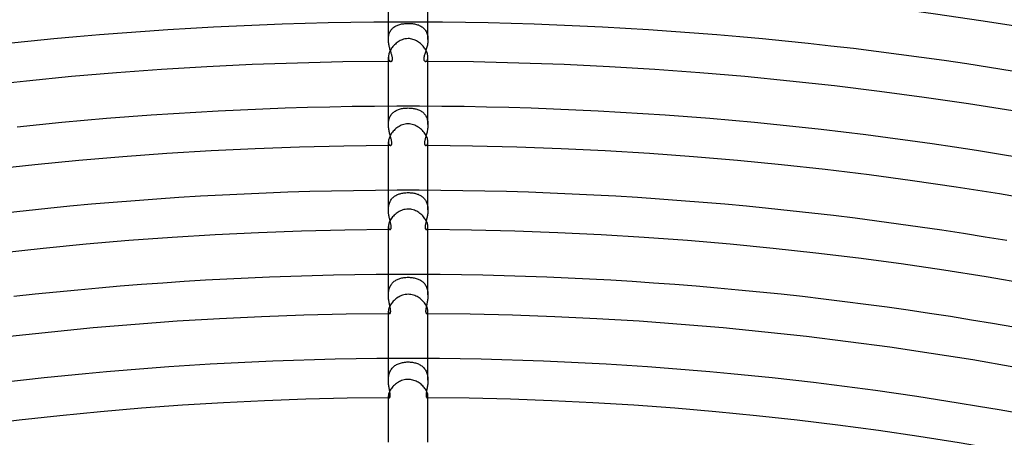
# Model space of a CAD drawing. Header units: millimetres. Extents: x -485 to 485, y -485 to 485.
# Tile 69 of 110: x -39 to 60, y 337 to 380. Entities that reach past the tile are written whole.
import ezdxf

# ---------------------------------------------------------------- set-up
doc = ezdxf.new("R2010")
doc.units = ezdxf.units.MM
doc.layers.add('HIDDEN', color=7, linetype='Continuous')
doc.layers.add('THICK', color=7, linetype='Continuous')

msp = doc.modelspace()

# ---------------------------------------------------------------- linework, layer by layer
at = {"layer": 'HIDDEN'}
for p, q in [((-2, 377.715), (-2, 379.495)), ((2, 377.715), (2, 379.495)), ((-1.91, 378.307), (-1.876, 378.396)), ((-1.876, 378.396), (-1.837, 378.481)), ((-1.837, 378.481), (-1.794, 378.563)), ((-1.794, 378.563), (-1.745, 378.641)), ((-1.745, 378.641), (-1.691, 378.714)), ((-1.691, 378.714), (-1.633, 378.782)), ((-1.633, 378.782), (-1.571, 378.846)), ((-1.571, 378.846), (-1.505, 378.906)), ((-1.505, 378.906), (-1.435, 378.961)), ((-1.435, 378.961), (-1.362, 379.012)), ((-1.362, 379.012), (-1.285, 379.059)), ((-1.285, 379.059), (-1.204, 379.102)), ((-1.204, 379.102), (-1.121, 379.14)), ((-1.121, 379.14), (-1.035, 379.175)), ((-1.035, 379.175), (-0.946, 379.206)), ((-0.946, 379.206), (-0.854, 379.233)), ((-0.854, 379.233), (-0.758, 379.258)), ((-0.758, 379.258), (-0.659, 379.279)), ((-0.659, 379.279), (-0.556, 379.297)), ((-0.556, 379.297), (-0.449, 379.311)), ((-0.449, 379.311), (-0.34, 379.323)), ((-0.34, 379.323), (-0.227, 379.331)), ((-0.227, 379.331), (-0.113, 379.336)), ((-0.113, 379.336), (0, 379.338)), ((0, 379.338), (0.108, 379.336)), ((0.108, 379.336), (0.216, 379.332)), ((0.216, 379.332), (0.324, 379.324)), ((0.324, 379.324), (0.431, 379.313)), ((0.431, 379.313), (0.537, 379.3)), ((0.537, 379.3), (0.64, 379.282)), ((0.64, 379.282), (0.741, 379.262)), ((0.741, 379.262), (0.84, 379.237)), ((0.84, 379.237), (0.936, 379.209)), ((0.936, 379.209), (1.029, 379.177)), ((1.029, 379.177), (1.119, 379.141)), ((1.119, 379.141), (1.206, 379.101)), ((1.206, 379.101), (1.289, 379.056)), ((1.289, 379.056), (1.37, 379.007)), ((1.37, 379.007), (1.446, 378.953)), ((1.446, 378.953), (1.519, 378.894)), ((1.519, 378.894), (1.588, 378.83)), ((1.588, 378.83), (1.652, 378.761)), ((1.652, 378.761), (1.711, 378.688)), ((1.711, 378.688), (1.766, 378.609)), ((1.766, 378.609), (1.815, 378.526)), ((1.815, 378.526), (1.858, 378.437)), ((1.858, 378.437), (1.896, 378.344)), ((-2, 377.714), (-1.998, 377.817)), ((-1.998, 377.613), (-2, 377.714)), ((-1.998, 377.817), (-1.991, 377.919)), ((-1.992, 377.512), (-1.998, 377.613)), ((-1.982, 377.411), (-1.992, 377.512)), ((-1.991, 377.919), (-1.978, 378.02)), ((-1.968, 377.311), (-1.982, 377.411)), ((-1.978, 378.02), (-1.961, 378.118)), ((-1.961, 378.118), (-1.938, 378.214)), ((-1.938, 378.214), (-1.91, 378.307)), ((1.896, 378.344), (1.929, 378.246)), ((1.929, 378.246), (1.955, 378.146)), ((1.955, 378.146), (1.975, 378.041)), ((1.975, 378.041), (1.989, 377.934)), ((1.989, 377.486), (1.977, 377.372)), ((1.989, 377.934), (1.997, 377.825)), ((1.997, 377.601), (1.989, 377.486)), ((1.997, 377.825), (2, 377.715)), ((2, 377.715), (1.997, 377.601)), ((-1.952, 377.211), (-1.968, 377.311)), ((-1.933, 377.113), (-1.952, 377.211)), ((-1.911, 377.016), (-1.933, 377.113)), ((-1.888, 376.921), (-1.911, 377.016)), ((-1.863, 376.827), (-1.888, 376.921)), ((-1.838, 376.736), (-1.863, 376.827)), ((-1.811, 376.646), (-1.838, 376.736)), ((-1.784, 376.559), (-1.811, 376.646)), ((-1.757, 376.474), (-1.784, 376.559)), ((-1.731, 376.391), (-1.757, 376.474)), ((-1.706, 376.311), (-1.731, 376.391)), ((1.741, 376.422), (1.711, 376.329)), ((1.771, 376.518), (1.741, 376.422)), ((1.802, 376.617), (1.771, 376.518)), ((1.833, 376.718), (1.802, 376.617)), ((1.862, 376.823), (1.833, 376.718)), ((1.89, 376.929), (1.862, 376.823)), ((1.916, 377.038), (1.89, 376.929)), ((1.94, 377.148), (1.916, 377.038)), ((1.96, 377.259), (1.94, 377.148)), ((1.977, 377.372), (1.96, 377.259)), ((-2, 375.923), (-1.997, 375.85)), ((-1.997, 375.85), (-1.988, 375.784)), ((-1.988, 375.784), (-1.973, 375.724)), ((-1.973, 375.724), (-1.954, 375.67)), ((-1.954, 375.67), (-1.931, 375.624)), ((-1.931, 375.624), (-1.905, 375.585)), ((-1.905, 375.585), (-1.876, 375.553)), ((-1.876, 375.553), (-1.845, 375.528)), ((-1.845, 375.528), (-1.812, 375.51)), ((-1.812, 375.51), (-1.779, 375.499)), ((-1.779, 375.499), (-1.746, 375.496)), ((-1.746, 375.496), (-1.721, 375.498)), ((-1.721, 375.498), (-1.696, 375.505)), ((-1.681, 376.234), (-1.706, 376.311)), ((-1.696, 375.505), (-1.672, 375.517)), ((-1.659, 376.159), (-1.681, 376.234)), ((-1.672, 375.517), (-1.651, 375.534)), ((-1.638, 376.087), (-1.659, 376.159)), ((-1.651, 375.534), (-1.632, 375.555)), ((-1.62, 376.019), (-1.638, 376.087)), ((-1.632, 375.555), (-1.615, 375.581)), ((-1.605, 375.954), (-1.62, 376.019)), ((-1.615, 375.581), (-1.601, 375.612)), ((-1.594, 375.892), (-1.605, 375.954)), ((-1.601, 375.612), (-1.591, 375.647)), ((-1.586, 375.835), (-1.594, 375.892)), ((-1.591, 375.647), (-1.584, 375.687)), ((-1.581, 375.782), (-1.586, 375.835)), ((-1.584, 375.687), (-1.58, 375.732)), ((-1.58, 375.732), (-1.581, 375.782)), ((1.584, 375.82), (1.58, 375.745)), ((1.58, 375.745), (1.585, 375.68)), ((1.595, 375.9), (1.584, 375.82)), ((1.585, 375.68), (1.597, 375.624)), ((1.612, 375.983), (1.595, 375.9)), ((1.597, 375.624), (1.617, 375.578)), ((1.633, 376.068), (1.612, 375.983)), ((1.617, 375.578), (1.643, 375.542)), ((1.657, 376.154), (1.633, 376.068)), ((1.643, 375.542), (1.674, 375.517)), ((1.683, 376.24), (1.657, 376.154)), ((1.674, 375.517), (1.709, 375.501)), ((1.711, 376.329), (1.683, 376.24)), ((1.709, 375.501), (1.746, 375.496)), ((1.746, 375.496), (1.782, 375.5)), ((1.782, 375.5), (1.818, 375.513)), ((1.818, 375.513), (1.853, 375.534)), ((1.853, 375.534), (1.887, 375.564)), ((1.887, 375.564), (1.918, 375.603)), ((1.918, 375.603), (1.945, 375.65)), ((1.945, 375.65), (1.968, 375.706)), ((1.968, 375.706), (1.985, 375.77)), ((1.985, 375.77), (1.996, 375.843)), ((1.996, 375.843), (2, 375.923)), ((-2, 369.109), (-2, 370.995)), ((-1.456, 370.375), (-1.383, 370.429)), ((-1.383, 370.429), (-1.306, 370.479)), ((-1.306, 370.479), (-1.226, 370.525)), ((-1.226, 370.525), (-1.142, 370.567)), ((-1.142, 370.567), (-1.055, 370.605)), ((-1.055, 370.605), (-0.966, 370.639)), ((-0.966, 370.639), (-0.873, 370.67)), ((-0.873, 370.67), (-0.776, 370.696)), ((-0.776, 370.696), (-0.675, 370.72)), ((-0.675, 370.72), (-0.57, 370.74)), ((-0.57, 370.74), (-0.462, 370.757)), ((-0.462, 370.757), (-0.35, 370.77)), ((-0.35, 370.77), (-0.235, 370.779)), ((-0.235, 370.779), (-0.117, 370.785)), ((-0.117, 370.785), (0, 370.787)), ((0, 370.787), (0.099, 370.786)), ((0.099, 370.786), (0.199, 370.782)), ((0.199, 370.782), (0.298, 370.775)), ((0.298, 370.775), (0.397, 370.765)), ((0.397, 370.765), (0.495, 370.752)), ((0.495, 370.752), (0.591, 370.736)), ((0.591, 370.736), (0.686, 370.718)), ((0.686, 370.718), (0.779, 370.696)), ((0.779, 370.696), (0.87, 370.67)), ((0.87, 370.67), (0.959, 370.641)), ((0.959, 370.641), (1.046, 370.609)), ((1.046, 370.609), (1.13, 370.573)), ((1.13, 370.573), (1.211, 370.533)), ((1.211, 370.533), (1.289, 370.489)), ((1.289, 370.489), (1.365, 370.441)), ((1.365, 370.441), (1.437, 370.389)), ((2, 369.109), (2, 370.995)), ((-1.98, 369.408), (-1.964, 369.506)), ((-1.964, 369.506), (-1.943, 369.602)), ((-1.943, 369.602), (-1.916, 369.696)), ((-1.916, 369.696), (-1.885, 369.786)), ((-1.885, 369.786), (-1.848, 369.874)), ((-1.848, 369.874), (-1.806, 369.958)), ((-1.806, 369.958), (-1.758, 370.038)), ((-1.758, 370.038), (-1.707, 370.114)), ((-1.707, 370.114), (-1.651, 370.185)), ((-1.651, 370.185), (-1.59, 370.253)), ((-1.59, 370.253), (-1.525, 370.316)), ((-1.525, 370.316), (-1.456, 370.375)), ((1.437, 370.389), (1.506, 370.332)), ((1.506, 370.332), (1.572, 370.271)), ((1.572, 370.271), (1.633, 370.206)), ((1.633, 370.206), (1.691, 370.135)), ((1.691, 370.135), (1.744, 370.061)), ((1.744, 370.061), (1.792, 369.982)), ((1.792, 369.982), (1.836, 369.899)), ((1.836, 369.899), (1.875, 369.812)), ((1.875, 369.812), (1.909, 369.72)), ((1.909, 369.72), (1.937, 369.624)), ((1.937, 369.624), (1.96, 369.526)), ((1.96, 369.526), (1.978, 369.425)), ((1.978, 369.425), (1.99, 369.321)), ((-2, 369.107), (-1.998, 369.208)), ((-1.998, 369.005), (-2, 369.107)), ((-1.998, 369.208), (-1.991, 369.308)), ((-1.992, 368.903), (-1.998, 369.005)), ((-1.982, 368.802), (-1.992, 368.903)), ((-1.991, 369.308), (-1.98, 369.408)), ((-1.97, 368.702), (-1.982, 368.802)), ((-1.954, 368.603), (-1.97, 368.702)), ((-1.936, 368.505), (-1.954, 368.603)), ((-1.917, 368.409), (-1.936, 368.505)), ((1.927, 368.459), (1.905, 368.355)), ((1.948, 368.565), (1.927, 368.459)), ((1.965, 368.672), (1.948, 368.565)), ((1.98, 368.781), (1.965, 368.672)), ((1.991, 368.89), (1.98, 368.781)), ((1.99, 369.321), (1.998, 369.215)), ((1.998, 369), (1.991, 368.89)), ((1.998, 369.215), (2, 369.109)), ((2, 369.109), (1.998, 369)), ((-1.896, 368.315), (-1.917, 368.409)), ((-1.873, 368.223), (-1.896, 368.315)), ((-1.85, 368.133), (-1.873, 368.223)), ((-1.827, 368.046), (-1.85, 368.133)), ((-1.803, 367.961), (-1.827, 368.046)), ((-1.78, 367.878), (-1.803, 367.961)), ((-1.758, 367.799), (-1.78, 367.878)), ((-1.737, 367.721), (-1.758, 367.799)), ((-1.716, 367.645), (-1.737, 367.721)), ((-1.698, 367.571), (-1.716, 367.645)), ((-1.682, 367.498), (-1.698, 367.571)), ((-1.669, 367.429), (-1.682, 367.498)), ((-1.659, 367.362), (-1.669, 367.429)), ((1.674, 367.458), (1.662, 367.388)), ((1.689, 367.532), (1.674, 367.458)), ((1.708, 367.611), (1.689, 367.532)), ((1.729, 367.693), (1.708, 367.611)), ((1.752, 367.779), (1.729, 367.693)), ((1.777, 367.868), (1.752, 367.779)), ((1.803, 367.96), (1.777, 367.868)), ((1.829, 368.055), (1.803, 367.96)), ((1.855, 368.153), (1.829, 368.055)), ((1.881, 368.253), (1.855, 368.153)), ((1.905, 368.355), (1.881, 368.253)), ((-2, 367.359), (-1.995, 367.276)), ((-1.995, 367.276), (-1.982, 367.203)), ((-1.982, 367.203), (-1.962, 367.14)), ((-1.962, 367.14), (-1.935, 367.088)), ((-1.935, 367.088), (-1.904, 367.048)), ((-1.904, 367.048), (-1.87, 367.019)), ((-1.87, 367.019), (-1.834, 367.001)), ((-1.834, 367.001), (-1.797, 366.996)), ((-1.797, 366.996), (-1.772, 366.999)), ((-1.772, 366.999), (-1.747, 367.008)), ((-1.747, 367.008), (-1.724, 367.023)), ((-1.724, 367.023), (-1.704, 367.044)), ((-1.704, 367.044), (-1.686, 367.072)), ((-1.686, 367.072), (-1.671, 367.105)), ((-1.671, 367.105), (-1.661, 367.145)), ((-1.661, 367.145), (-1.654, 367.19)), ((-1.653, 367.299), (-1.659, 367.362)), ((-1.654, 367.19), (-1.651, 367.242)), ((-1.651, 367.242), (-1.653, 367.299)), ((1.655, 367.324), (1.651, 367.264)), ((1.651, 367.264), (1.652, 367.209)), ((1.652, 367.209), (1.657, 367.161)), ((1.662, 367.388), (1.655, 367.324)), ((1.657, 367.161), (1.667, 367.12)), ((1.667, 367.12), (1.679, 367.085)), ((1.679, 367.085), (1.695, 367.056)), ((1.695, 367.056), (1.713, 367.034)), ((1.713, 367.034), (1.732, 367.017)), ((1.732, 367.017), (1.753, 367.005)), ((1.753, 367.005), (1.774, 366.998)), ((1.774, 366.998), (1.797, 366.996)), ((1.797, 366.996), (1.829, 367)), ((1.829, 367), (1.861, 367.013)), ((1.861, 367.013), (1.892, 367.036)), ((1.892, 367.036), (1.921, 367.067)), ((1.921, 367.067), (1.947, 367.107)), ((1.947, 367.107), (1.968, 367.157)), ((1.968, 367.157), (1.985, 367.215)), ((1.985, 367.215), (1.996, 367.283)), ((1.996, 367.283), (2, 367.359)), ((-2, 360.5), (-2, 362.494)), ((2, 360.5), (2, 362.494)), ((-1.786, 361.407), (-1.74, 361.483)), ((-1.74, 361.483), (-1.689, 361.556)), ((-1.689, 361.556), (-1.635, 361.624)), ((-1.635, 361.624), (-1.577, 361.689)), ((-1.577, 361.689), (-1.515, 361.749)), ((-1.515, 361.749), (-1.449, 361.806)), ((-1.449, 361.806), (-1.381, 361.858)), ((-1.381, 361.858), (-1.309, 361.907)), ((-1.309, 361.907), (-1.234, 361.952)), ((-1.234, 361.952), (-1.156, 361.994)), ((-1.156, 361.994), (-1.076, 362.031)), ((-1.076, 362.031), (-0.993, 362.066)), ((-0.993, 362.066), (-0.907, 362.096)), ((-0.907, 362.096), (-0.82, 362.124)), ((-0.82, 362.124), (-0.729, 362.148)), ((-0.729, 362.148), (-0.635, 362.17)), ((-0.635, 362.17), (-0.537, 362.188)), ((-0.537, 362.188), (-0.436, 362.204)), ((-0.436, 362.204), (-0.331, 362.216)), ((-0.331, 362.216), (-0.223, 362.225)), ((-0.223, 362.225), (-0.112, 362.23)), ((-0.112, 362.23), (0, 362.232)), ((0, 362.232), (0.097, 362.231)), ((0.097, 362.231), (0.193, 362.227)), ((0.193, 362.227), (0.289, 362.22)), ((0.289, 362.22), (0.384, 362.21)), ((0.384, 362.21), (0.478, 362.198)), ((0.478, 362.198), (0.571, 362.182)), ((0.571, 362.182), (0.662, 362.164)), ((0.662, 362.164), (0.752, 362.142)), ((0.752, 362.142), (0.84, 362.118)), ((0.84, 362.118), (0.926, 362.09)), ((0.926, 362.09), (1.009, 362.059)), ((1.009, 362.059), (1.091, 362.025)), ((1.091, 362.025), (1.17, 361.987)), ((1.17, 361.987), (1.246, 361.945)), ((1.246, 361.945), (1.319, 361.9)), ((1.319, 361.9), (1.39, 361.852)), ((1.39, 361.852), (1.457, 361.799)), ((1.457, 361.799), (1.521, 361.743)), ((1.521, 361.743), (1.582, 361.683)), ((1.582, 361.683), (1.64, 361.619)), ((1.64, 361.619), (1.693, 361.55)), ((1.693, 361.55), (1.743, 361.478)), ((1.743, 361.478), (1.788, 361.403)), ((-2, 360.498), (-1.998, 360.596)), ((-1.998, 360.398), (-2, 360.498)), ((-1.998, 360.596), (-1.992, 360.693)), ((-1.992, 360.693), (-1.983, 360.79)), ((-1.983, 360.79), (-1.968, 360.885)), ((-1.968, 360.885), (-1.949, 360.978)), ((-1.949, 360.978), (-1.926, 361.07)), ((-1.926, 361.07), (-1.898, 361.159)), ((-1.898, 361.159), (-1.865, 361.245)), ((-1.865, 361.245), (-1.828, 361.328)), ((-1.828, 361.328), (-1.786, 361.407)), ((1.788, 361.403), (1.83, 361.324)), ((1.83, 361.324), (1.866, 361.242)), ((1.866, 361.242), (1.899, 361.157)), ((1.899, 361.157), (1.926, 361.068)), ((1.926, 361.068), (1.95, 360.977)), ((1.95, 360.977), (1.968, 360.884)), ((1.968, 360.884), (1.983, 360.789)), ((1.983, 360.789), (1.992, 360.693)), ((1.992, 360.693), (1.998, 360.596)), ((1.998, 360.596), (2, 360.499)), ((2, 360.499), (1.998, 360.401)), ((-1.993, 360.299), (-1.998, 360.398)), ((-1.984, 360.2), (-1.993, 360.299)), ((-1.973, 360.101), (-1.984, 360.2)), ((-1.959, 360.004), (-1.973, 360.101)), ((-1.943, 359.909), (-1.959, 360.004)), ((-1.926, 359.815), (-1.943, 359.909)), ((-1.907, 359.724), (-1.926, 359.815)), ((-1.887, 359.634), (-1.907, 359.724)), ((-1.867, 359.546), (-1.887, 359.634)), ((-1.847, 359.461), (-1.867, 359.546)), ((-1.826, 359.378), (-1.847, 359.461)), ((1.85, 359.477), (1.83, 359.394)), ((1.871, 359.562), (1.85, 359.477)), ((1.89, 359.648), (1.871, 359.562)), ((1.91, 359.737), (1.89, 359.648)), ((1.928, 359.828), (1.91, 359.737)), ((1.945, 359.92), (1.928, 359.828)), ((1.96, 360.014), (1.945, 359.92)), ((1.974, 360.109), (1.96, 360.014)), ((1.985, 360.206), (1.974, 360.109)), ((1.993, 360.303), (1.985, 360.206)), ((1.998, 360.401), (1.993, 360.303)), ((-2, 358.799), (-1.996, 358.728)), ((-1.996, 358.728), (-1.986, 358.667)), ((-1.986, 358.667), (-1.97, 358.615)), ((-1.97, 358.615), (-1.949, 358.572)), ((-1.949, 358.572), (-1.925, 358.538)), ((-1.925, 358.538), (-1.898, 358.514)), ((-1.898, 358.514), (-1.87, 358.5)), ((-1.87, 358.5), (-1.841, 358.495)), ((-1.841, 358.495), (-1.822, 358.497)), ((-1.807, 359.298), (-1.826, 359.378)), ((-1.822, 358.497), (-1.804, 358.504)), ((-1.788, 359.22), (-1.807, 359.298)), ((-1.804, 358.504), (-1.787, 358.515)), ((-1.771, 359.146), (-1.788, 359.22)), ((-1.787, 358.515), (-1.77, 358.53)), ((-1.756, 359.075), (-1.771, 359.146)), ((-1.77, 358.53), (-1.755, 358.55)), ((-1.742, 359.007), (-1.756, 359.075)), ((-1.755, 358.55), (-1.742, 358.575)), ((-1.731, 358.942), (-1.742, 359.007)), ((-1.742, 358.575), (-1.731, 358.605)), ((-1.722, 358.881), (-1.731, 358.942)), ((-1.731, 358.605), (-1.722, 358.64)), ((-1.716, 358.824), (-1.722, 358.881)), ((-1.722, 358.64), (-1.716, 358.68)), ((-1.714, 358.772), (-1.716, 358.824)), ((-1.716, 358.68), (-1.714, 358.724)), ((-1.714, 358.724), (-1.714, 358.772)), ((1.714, 358.775), (1.713, 358.725)), ((1.713, 358.725), (1.716, 358.68)), ((1.717, 358.829), (1.714, 358.775)), ((1.716, 358.68), (1.722, 358.639)), ((1.723, 358.887), (1.717, 358.829)), ((1.722, 358.639), (1.731, 358.604)), ((1.732, 358.95), (1.723, 358.887)), ((1.731, 358.604), (1.743, 358.574)), ((1.744, 359.016), (1.732, 358.95)), ((1.743, 358.574), (1.756, 358.55)), ((1.758, 359.086), (1.744, 359.016)), ((1.756, 358.55), (1.771, 358.53)), ((1.774, 359.159), (1.758, 359.086)), ((1.771, 358.53), (1.787, 358.514)), ((1.792, 359.235), (1.774, 359.159)), ((1.787, 358.514), (1.805, 358.504)), ((1.811, 359.313), (1.792, 359.235)), ((1.805, 358.504), (1.823, 358.497)), ((1.83, 359.394), (1.811, 359.313)), ((1.823, 358.497), (1.841, 358.495)), ((1.841, 358.495), (1.87, 358.5)), ((1.87, 358.5), (1.898, 358.514)), ((1.898, 358.514), (1.925, 358.538)), ((1.925, 358.538), (1.949, 358.571)), ((1.949, 358.571), (1.97, 358.614)), ((1.97, 358.614), (1.986, 358.667)), ((1.986, 358.667), (1.996, 358.728)), ((1.996, 358.728), (2, 358.799)), ((-2, 351.887), (-2, 353.994)), ((-1.092, 353.456), (-1.006, 353.493)), ((-1.006, 353.493), (-0.919, 353.527)), ((-0.919, 353.527), (-0.828, 353.557)), ((-0.828, 353.557), (-0.734, 353.584)), ((-0.734, 353.584), (-0.637, 353.607)), ((-0.637, 353.607), (-0.537, 353.627)), ((-0.537, 353.627), (-0.434, 353.644)), ((-0.434, 353.644), (-0.328, 353.657)), ((-0.328, 353.657), (-0.219, 353.666)), ((-0.219, 353.666), (-0.109, 353.672)), ((-0.109, 353.672), (0, 353.674)), ((0, 353.674), (0.105, 353.672)), ((0.105, 353.672), (0.21, 353.667)), ((0.21, 353.667), (0.314, 353.658)), ((0.314, 353.658), (0.417, 353.646)), ((0.417, 353.646), (0.52, 353.63)), ((0.52, 353.63), (0.62, 353.611)), ((0.62, 353.611), (0.719, 353.588)), ((0.719, 353.588), (0.815, 353.561)), ((0.815, 353.561), (0.908, 353.531)), ((0.908, 353.531), (0.999, 353.496)), ((0.999, 353.496), (1.087, 353.458)), ((2, 351.887), (2, 353.994)), ((-1.945, 352.398), (-1.92, 352.496)), ((-1.92, 352.496), (-1.889, 352.59)), ((-1.889, 352.59), (-1.854, 352.681)), ((-1.854, 352.681), (-1.813, 352.769)), ((-1.813, 352.769), (-1.767, 352.852)), ((-1.767, 352.852), (-1.718, 352.932)), ((-1.718, 352.932), (-1.663, 353.007)), ((-1.663, 353.007), (-1.605, 353.078)), ((-1.605, 353.078), (-1.542, 353.145)), ((-1.542, 353.145), (-1.475, 353.207)), ((-1.475, 353.207), (-1.405, 353.265)), ((-1.405, 353.265), (-1.331, 353.319)), ((-1.331, 353.319), (-1.254, 353.369)), ((-1.254, 353.369), (-1.174, 353.414)), ((-1.174, 353.414), (-1.092, 353.456)), ((1.087, 353.458), (1.173, 353.415)), ((1.173, 353.415), (1.255, 353.369)), ((1.255, 353.369), (1.333, 353.318)), ((1.333, 353.318), (1.408, 353.263)), ((1.408, 353.263), (1.479, 353.204)), ((1.479, 353.204), (1.547, 353.14)), ((1.547, 353.14), (1.61, 353.072)), ((1.61, 353.072), (1.669, 352.999)), ((1.669, 352.999), (1.724, 352.922)), ((1.724, 352.922), (1.774, 352.842)), ((1.774, 352.842), (1.818, 352.758)), ((1.818, 352.758), (1.858, 352.67)), ((1.858, 352.67), (1.893, 352.579)), ((1.893, 352.579), (1.923, 352.485)), ((1.923, 352.485), (1.947, 352.388)), ((-2, 351.886), (-1.998, 351.991)), ((-1.998, 351.781), (-2, 351.886)), ((-1.998, 351.991), (-1.992, 352.094)), ((-1.993, 351.677), (-1.998, 351.781)), ((-1.984, 351.574), (-1.993, 351.677)), ((-1.992, 352.094), (-1.981, 352.197)), ((-1.973, 351.472), (-1.984, 351.574)), ((-1.981, 352.197), (-1.966, 352.299)), ((-1.966, 352.299), (-1.945, 352.398)), ((1.947, 352.388), (1.967, 352.29)), ((1.967, 352.29), (1.982, 352.19)), ((1.984, 351.579), (1.973, 351.479)), ((1.982, 352.19), (1.992, 352.089)), ((1.993, 351.681), (1.984, 351.579)), ((1.992, 352.089), (1.998, 351.988)), ((1.998, 351.783), (1.993, 351.681)), ((1.998, 351.988), (2, 351.887)), ((2, 351.887), (1.998, 351.783)), ((-1.959, 351.372), (-1.973, 351.472)), ((-1.943, 351.273), (-1.959, 351.372)), ((-1.926, 351.176), (-1.943, 351.273)), ((-1.908, 351.081), (-1.926, 351.176)), ((-1.89, 350.989), (-1.908, 351.081)), ((-1.871, 350.9), (-1.89, 350.989)), ((-1.853, 350.813), (-1.871, 350.9)), ((-1.835, 350.729), (-1.853, 350.813)), ((-1.819, 350.649), (-1.835, 350.729)), ((-1.805, 350.572), (-1.819, 350.649)), ((-1.792, 350.499), (-1.805, 350.572)), ((-1.782, 350.43), (-1.792, 350.499)), ((1.796, 350.522), (1.785, 350.452)), ((1.809, 350.596), (1.796, 350.522)), ((1.824, 350.673), (1.809, 350.596)), ((1.84, 350.753), (1.824, 350.673)), ((1.858, 350.836), (1.84, 350.753)), ((1.876, 350.921), (1.858, 350.836)), ((1.894, 351.009), (1.876, 350.921)), ((1.912, 351.098), (1.894, 351.009)), ((1.929, 351.19), (1.912, 351.098)), ((1.945, 351.284), (1.929, 351.19)), ((1.96, 351.381), (1.945, 351.284)), ((1.973, 351.479), (1.96, 351.381)), ((-2, 350.242), (-1.996, 350.177)), ((-1.996, 350.177), (-1.986, 350.121)), ((-1.986, 350.121), (-1.971, 350.076)), ((-1.971, 350.076), (-1.951, 350.04)), ((-1.951, 350.04), (-1.929, 350.015)), ((-1.929, 350.015), (-1.904, 350)), ((-1.904, 350), (-1.879, 349.995)), ((-1.879, 349.995), (-1.862, 349.997)), ((-1.862, 349.997), (-1.846, 350.004)), ((-1.846, 350.004), (-1.83, 350.016)), ((-1.83, 350.016), (-1.815, 350.033)), ((-1.815, 350.033), (-1.802, 350.055)), ((-1.802, 350.055), (-1.79, 350.083)), ((-1.79, 350.083), (-1.781, 350.116)), ((-1.775, 350.366), (-1.782, 350.43)), ((-1.781, 350.116), (-1.773, 350.156)), ((-1.77, 350.306), (-1.775, 350.366)), ((-1.773, 350.156), (-1.769, 350.201)), ((-1.768, 350.251), (-1.77, 350.306)), ((-1.769, 350.201), (-1.768, 350.251)), ((1.771, 350.325), (1.768, 350.269)), ((1.768, 350.269), (1.768, 350.217)), ((1.768, 350.217), (1.772, 350.171)), ((1.776, 350.386), (1.771, 350.325)), ((1.772, 350.171), (1.778, 350.13)), ((1.785, 350.452), (1.776, 350.386)), ((1.778, 350.13), (1.787, 350.094)), ((1.787, 350.094), (1.798, 350.064)), ((1.798, 350.064), (1.812, 350.039)), ((1.812, 350.039), (1.827, 350.02)), ((1.827, 350.02), (1.843, 350.006)), ((1.843, 350.006), (1.861, 349.998)), ((1.861, 349.998), (1.879, 349.995)), ((1.879, 349.995), (1.905, 350)), ((1.905, 350), (1.929, 350.015)), ((1.929, 350.015), (1.952, 350.041)), ((1.952, 350.041), (1.971, 350.076)), ((1.971, 350.076), (1.987, 350.122)), ((1.987, 350.122), (1.996, 350.177)), ((1.996, 350.177), (2, 350.242)), ((-2, 343.271), (-2, 345.494)), ((-1.623, 344.473), (-1.557, 344.548)), ((-1.557, 344.548), (-1.486, 344.618)), ((-1.486, 344.618), (-1.411, 344.683)), ((-1.411, 344.683), (-1.332, 344.743)), ((-1.332, 344.743), (-1.249, 344.798)), ((-1.249, 344.798), (-1.163, 344.848)), ((-1.163, 344.848), (-1.073, 344.894)), ((-1.073, 344.894), (-0.981, 344.934)), ((-0.981, 344.934), (-0.885, 344.971)), ((-0.885, 344.971), (-0.787, 345.003)), ((-0.787, 345.003), (-0.685, 345.031)), ((-0.685, 345.031), (-0.579, 345.055)), ((-0.579, 345.055), (-0.47, 345.075)), ((-0.47, 345.075), (-0.357, 345.091)), ((-0.357, 345.091), (-0.24, 345.103)), ((-0.24, 345.103), (-0.121, 345.11)), ((-0.121, 345.11), (0, 345.112)), ((0, 345.112), (0.11, 345.11)), ((0.11, 345.11), (0.219, 345.104)), ((0.219, 345.104), (0.327, 345.095)), ((0.327, 345.095), (0.434, 345.081)), ((0.434, 345.081), (0.54, 345.063)), ((0.54, 345.063), (0.644, 345.041)), ((0.644, 345.041), (0.745, 345.015)), ((0.745, 345.015), (0.845, 344.985)), ((0.845, 344.985), (0.941, 344.95)), ((0.941, 344.95), (1.035, 344.911)), ((1.035, 344.911), (1.125, 344.868)), ((1.125, 344.868), (1.212, 344.82)), ((1.212, 344.82), (1.296, 344.767)), ((1.296, 344.767), (1.376, 344.71)), ((1.376, 344.71), (1.452, 344.648)), ((1.452, 344.648), (1.524, 344.582)), ((1.524, 344.582), (1.591, 344.511)), ((2, 343.271), (2, 345.494)), ((-1.991, 343.493), (-1.979, 343.603)), ((-1.979, 343.603), (-1.962, 343.712)), ((-1.962, 343.712), (-1.94, 343.82)), ((-1.94, 343.82), (-1.912, 343.925)), ((-1.912, 343.925), (-1.878, 344.026)), ((-1.878, 344.026), (-1.838, 344.124)), ((-1.838, 344.124), (-1.793, 344.218)), ((-1.793, 344.218), (-1.741, 344.307)), ((-1.741, 344.307), (-1.685, 344.393)), ((-1.685, 344.393), (-1.623, 344.473)), ((1.591, 344.511), (1.654, 344.435)), ((1.654, 344.435), (1.712, 344.354)), ((1.712, 344.354), (1.764, 344.269)), ((1.764, 344.269), (1.811, 344.18)), ((1.811, 344.18), (1.853, 344.088)), ((1.853, 344.088), (1.89, 343.992)), ((1.89, 343.992), (1.921, 343.893)), ((1.921, 343.893), (1.946, 343.792)), ((1.946, 343.792), (1.967, 343.689)), ((1.967, 343.689), (1.982, 343.584)), ((1.982, 343.584), (1.992, 343.479)), ((-2, 343.27), (-1.998, 343.381)), ((-1.998, 343.161), (-2, 343.27)), ((-1.998, 343.381), (-1.991, 343.493)), ((-1.993, 343.053), (-1.998, 343.161)), ((-1.984, 342.946), (-1.993, 343.053)), ((-1.973, 342.84), (-1.984, 342.946)), ((-1.96, 342.737), (-1.973, 342.84)), ((-1.945, 342.636), (-1.96, 342.737)), ((-1.929, 342.537), (-1.945, 342.636)), ((-1.913, 342.442), (-1.929, 342.537)), ((1.933, 342.56), (1.917, 342.467)), ((1.948, 342.655), (1.933, 342.56)), ((1.962, 342.752), (1.948, 342.655)), ((1.974, 342.852), (1.962, 342.752)), ((1.985, 342.954), (1.974, 342.852)), ((1.993, 343.058), (1.985, 342.954)), ((1.992, 343.479), (1.998, 343.374)), ((1.998, 343.163), (1.993, 343.058)), ((1.998, 343.374), (2, 343.269)), ((2, 343.269), (1.998, 343.163)), ((-2, 341.688), (-1.996, 341.629)), ((-1.996, 341.629), (-1.987, 341.581)), ((-1.987, 341.581), (-1.972, 341.543)), ((-1.972, 341.543), (-1.954, 341.516)), ((-1.896, 342.349), (-1.913, 342.442)), ((-1.88, 342.26), (-1.896, 342.349)), ((-1.865, 342.175), (-1.88, 342.26)), ((-1.87, 341.516), (-1.857, 341.533)), ((-1.851, 342.093), (-1.865, 342.175)), ((-1.857, 341.533), (-1.846, 341.555)), ((-1.839, 342.015), (-1.851, 342.093)), ((-1.846, 341.555), (-1.836, 341.582)), ((-1.83, 341.942), (-1.839, 342.015)), ((-1.836, 341.582), (-1.827, 341.615)), ((-1.822, 341.874), (-1.83, 341.942)), ((-1.827, 341.615), (-1.821, 341.654)), ((-1.817, 341.811), (-1.822, 341.874)), ((-1.821, 341.654), (-1.817, 341.7)), ((-1.816, 341.752), (-1.817, 341.811)), ((-1.817, 341.7), (-1.816, 341.752)), ((1.819, 341.833), (1.816, 341.769)), ((1.816, 341.769), (1.816, 341.712)), ((1.816, 341.712), (1.82, 341.662)), ((1.825, 341.901), (1.819, 341.833)), ((1.82, 341.662), (1.827, 341.618)), ((1.833, 341.973), (1.825, 341.901)), ((1.827, 341.618), (1.836, 341.58)), ((1.844, 342.048), (1.833, 341.973)), ((1.836, 341.58), (1.848, 341.55)), ((1.857, 342.127), (1.844, 342.048)), ((1.848, 341.55), (1.862, 341.526)), ((1.871, 342.208), (1.857, 342.127)), ((1.886, 342.292), (1.871, 342.208)), ((1.901, 342.378), (1.886, 342.292)), ((1.917, 342.467), (1.901, 342.378)), ((1.954, 341.516), (1.973, 341.544)), ((1.973, 341.544), (1.987, 341.581)), ((1.987, 341.581), (1.997, 341.63)), ((1.997, 341.63), (2, 341.688)), ((-1.954, 341.516), (-1.934, 341.5)), ((-1.934, 341.5), (-1.912, 341.495)), ((-1.912, 341.495), (-1.897, 341.497)), ((-1.897, 341.497), (-1.883, 341.504)), ((-1.883, 341.504), (-1.87, 341.516)), ((1.862, 341.526), (1.878, 341.508)), ((1.878, 341.508), (1.895, 341.498)), ((1.895, 341.498), (1.912, 341.495)), ((1.912, 341.495), (1.934, 341.5)), ((1.934, 341.5), (1.954, 341.516))]:
    msp.add_line(p, q, dxfattribs=at)
for radius, start, end in [(375.5, 90.26646, 90.3052), (375.5, 89.69482, 89.73356), (367, 90.28056, 90.31224), (367, 89.68778, 89.71946), (358.5, 90.29425, 90.31963), (358.5, 89.68033, 89.70577), (350, 90.30766, 90.32743), (350, 89.67259, 89.69236), (341.5, 90.32078, 90.33556), (341.5, 89.66446, 89.67924)]:
    msp.add_arc((0, 0), radius, start, end, dxfattribs=at)
at = {"layer": 'THICK'}
for p, q in [((-2, 379.495), (-2, 384.49)), ((2, 379.495), (2, 384.49)), ((-10.416, 379.357), (-8.102, 379.414)), ((-8.102, 379.414), (-5.787, 379.456)), ((-5.787, 379.456), (-3.472, 379.484)), ((-3.472, 379.484), (-1.158, 379.498)), ((-1.158, 379.498), (1.158, 379.498)), ((1.158, 379.498), (3.472, 379.484)), ((3.472, 379.484), (5.787, 379.456)), ((5.787, 379.456), (8.102, 379.414)), ((8.102, 379.414), (10.416, 379.357)), ((-31.217, 378.214), (-28.91, 378.397)), ((-28.91, 378.397), (-26.601, 378.567)), ((-26.601, 378.567), (-24.291, 378.722)), ((-24.291, 378.722), (-21.98, 378.863)), ((-21.98, 378.863), (-19.669, 378.99)), ((-19.669, 378.99), (-17.357, 379.103)), ((-17.357, 379.103), (-15.044, 379.202)), ((-15.044, 379.202), (-12.73, 379.286)), ((-12.73, 379.286), (-10.416, 379.357)), ((10.416, 379.357), (12.73, 379.286)), ((12.73, 379.286), (15.044, 379.202)), ((15.044, 379.202), (17.357, 379.103)), ((17.357, 379.103), (19.669, 378.99)), ((19.669, 378.99), (21.98, 378.863)), ((21.98, 378.863), (24.291, 378.722)), ((24.291, 378.722), (26.601, 378.567)), ((26.601, 378.567), (28.91, 378.397)), ((28.91, 378.397), (31.217, 378.214)), ((-40.436, 377.34), (-38.133, 377.579)), ((-38.133, 377.579), (-35.829, 377.805)), ((-35.829, 377.805), (-33.524, 378.016)), ((-33.524, 378.016), (-31.217, 378.214)), ((-1.11, 377.405), (-1.203, 377.332)), ((-1.013, 377.473), (-1.11, 377.405)), ((-0.913, 377.536), (-1.013, 377.473)), ((-0.81, 377.593), (-0.913, 377.536)), ((-0.704, 377.644), (-0.81, 377.593)), ((-0.596, 377.689), (-0.704, 377.644)), ((-0.474, 377.73), (-0.596, 377.689)), ((-0.333, 377.766), (-0.474, 377.73)), ((-0.175, 377.791), (-0.333, 377.766)), ((0, 377.801), (-0.175, 377.791)), ((0.124, 377.796), (0, 377.801)), ((0.247, 377.781), (0.124, 377.796)), ((0.369, 377.758), (0.247, 377.781)), ((0.489, 377.726), (0.369, 377.758)), ((0.606, 377.685), (0.489, 377.726)), ((0.721, 377.637), (0.606, 377.685)), ((0.832, 377.581), (0.721, 377.637)), ((0.94, 377.52), (0.832, 377.581)), ((1.044, 377.452), (0.94, 377.52)), ((1.144, 377.379), (1.044, 377.452)), ((1.24, 377.3), (1.144, 377.379)), ((31.217, 378.214), (33.524, 378.016)), ((33.524, 378.016), (35.829, 377.805)), ((35.829, 377.805), (38.133, 377.579)), ((38.133, 377.579), (40.436, 377.34)), ((-1.882, 376.441), (-1.919, 376.347)), ((-1.839, 376.536), (-1.882, 376.441)), ((-1.79, 376.631), (-1.839, 376.536)), ((-1.734, 376.726), (-1.79, 376.631)), ((-1.673, 376.82), (-1.734, 376.726)), ((-1.606, 376.912), (-1.673, 376.82)), ((-1.534, 377.002), (-1.606, 376.912)), ((-1.458, 377.09), (-1.534, 377.002)), ((-1.377, 377.174), (-1.458, 377.09)), ((-1.292, 377.255), (-1.377, 377.174)), ((-1.203, 377.332), (-1.292, 377.255)), ((1.332, 377.218), (1.24, 377.3)), ((1.419, 377.131), (1.332, 377.218)), ((1.502, 377.04), (1.419, 377.131)), ((1.579, 376.947), (1.502, 377.04)), ((1.651, 376.851), (1.579, 376.947)), ((1.716, 376.754), (1.651, 376.851)), ((1.776, 376.655), (1.716, 376.754)), ((1.829, 376.556), (1.776, 376.655)), ((1.875, 376.458), (1.829, 376.556)), ((1.914, 376.361), (1.875, 376.458)), ((40.436, 377.34), (42.737, 377.086)), ((42.737, 377.086), (45.036, 376.818)), ((45.036, 376.818), (47.334, 376.536)), ((47.334, 376.536), (49.63, 376.241)), ((-1.997, 376), (-2, 375.923)), ((-2, 370.995), (-2, 375.923)), ((-1.987, 376.081), (-1.997, 376)), ((-1.971, 376.166), (-1.987, 376.081)), ((-1.948, 376.255), (-1.971, 376.166)), ((-1.919, 376.347), (-1.948, 376.255)), ((1.945, 376.266), (1.914, 376.361)), ((1.97, 376.173), (1.945, 376.266)), ((1.987, 376.085), (1.97, 376.173)), ((1.997, 376.002), (1.987, 376.085)), ((2, 375.923), (1.997, 376.002)), ((2, 370.995), (2, 375.924)), ((49.63, 376.241), (51.925, 375.931)), ((51.925, 375.931), (54.217, 375.607)), ((54.217, 375.607), (56.507, 375.27)), ((56.507, 375.27), (58.795, 374.918)), ((58.795, 374.918), (61.081, 374.552)), ((-21.488, 370.377), (-19.228, 370.501)), ((-19.228, 370.501), (-16.968, 370.612)), ((-16.968, 370.612), (-14.707, 370.708)), ((-14.707, 370.708), (-12.445, 370.791)), ((-12.445, 370.791), (-10.183, 370.86)), ((-10.183, 370.86), (-7.92, 370.915)), ((-7.92, 370.915), (-5.658, 370.957)), ((-5.658, 370.957), (-3.395, 370.984)), ((-3.395, 370.984), (-1.132, 370.998)), ((-1.132, 370.998), (1.132, 370.998)), ((1.132, 370.998), (3.395, 370.984)), ((3.395, 370.984), (5.658, 370.957)), ((5.658, 370.957), (7.92, 370.915)), ((7.92, 370.915), (10.183, 370.86)), ((10.183, 370.86), (12.445, 370.791)), ((12.445, 370.791), (14.707, 370.708)), ((14.707, 370.708), (16.968, 370.612)), ((16.968, 370.612), (19.228, 370.501)), ((19.228, 370.501), (21.488, 370.377)), ((-35.027, 369.343), (-32.773, 369.55)), ((-32.773, 369.55), (-30.518, 369.743)), ((-30.518, 369.743), (-28.262, 369.922)), ((-28.262, 369.922), (-26.005, 370.087)), ((-26.005, 370.087), (-23.747, 370.239)), ((-23.747, 370.239), (-21.488, 370.377)), ((21.488, 370.377), (23.747, 370.239)), ((23.747, 370.239), (26.005, 370.087)), ((26.005, 370.087), (28.262, 369.922)), ((28.262, 369.922), (30.518, 369.743)), ((30.518, 369.743), (32.773, 369.55)), ((32.773, 369.55), (35.027, 369.343)), ((-39.53, 368.888), (-37.279, 369.122)), ((-37.279, 369.122), (-35.027, 369.343)), ((-1.516, 368.428), (-1.596, 368.331)), ((-1.429, 368.522), (-1.516, 368.428)), ((-1.337, 368.611), (-1.429, 368.522)), ((-1.24, 368.697), (-1.337, 368.611)), ((-1.138, 368.777), (-1.24, 368.697)), ((-1.032, 368.851), (-1.138, 368.777)), ((-0.923, 368.92), (-1.032, 368.851)), ((-0.809, 368.981), (-0.923, 368.92)), ((-0.693, 369.035), (-0.809, 368.981)), ((-0.572, 369.082), (-0.693, 369.035)), ((-0.442, 369.122), (-0.572, 369.082)), ((-0.303, 369.154), (-0.442, 369.122)), ((-0.156, 369.174), (-0.303, 369.154)), ((0, 369.181), (-0.156, 369.174)), ((0.137, 369.176), (0, 369.181)), ((0.273, 369.159), (0.137, 369.176)), ((0.407, 369.131), (0.273, 369.159)), ((0.539, 369.093), (0.407, 369.131)), ((0.668, 369.046), (0.539, 369.093)), ((0.792, 368.99), (0.668, 369.046)), ((0.912, 368.926), (0.792, 368.99)), ((1.028, 368.854), (0.912, 368.926)), ((1.138, 368.777), (1.028, 368.854)), ((1.244, 368.693), (1.138, 368.777)), ((1.344, 368.605), (1.244, 368.693)), ((1.439, 368.511), (1.344, 368.605)), ((1.527, 368.415), (1.439, 368.511)), ((1.609, 368.315), (1.527, 368.415)), ((35.027, 369.343), (37.279, 369.122)), ((37.279, 369.122), (39.53, 368.888)), ((39.53, 368.888), (41.78, 368.64)), ((41.78, 368.64), (44.028, 368.378)), ((-1.996, 367.441), (-2, 367.359)), ((-1.984, 367.529), (-1.996, 367.441)), ((-1.964, 367.621), (-1.984, 367.529)), ((-1.936, 367.719), (-1.964, 367.621)), ((-1.899, 367.82), (-1.936, 367.719)), ((-1.854, 367.922), (-1.899, 367.82)), ((-1.8, 368.025), (-1.854, 367.922)), ((-1.739, 368.128), (-1.8, 368.025)), ((-1.671, 368.231), (-1.739, 368.128)), ((-1.596, 368.331), (-1.671, 368.231)), ((1.683, 368.213), (1.609, 368.315)), ((1.75, 368.111), (1.683, 368.213)), ((1.81, 368.007), (1.75, 368.111)), ((1.862, 367.904), (1.81, 368.007)), ((1.906, 367.802), (1.862, 367.904)), ((1.941, 367.704), (1.906, 367.802)), ((1.967, 367.61), (1.941, 367.704)), ((1.986, 367.52), (1.967, 367.61)), ((1.997, 367.437), (1.986, 367.52)), ((2, 367.359), (1.997, 367.437)), ((44.028, 368.378), (46.274, 368.103)), ((46.274, 368.103), (48.519, 367.814)), ((48.519, 367.814), (50.762, 367.511)), ((50.762, 367.511), (53.002, 367.194)), ((-2, 362.494), (-2, 367.36)), ((2, 362.494), (2, 367.36)), ((53.002, 367.194), (55.241, 366.864)), ((55.241, 366.864), (57.478, 366.52)), ((57.478, 366.52), (59.713, 366.163)), ((59.713, 366.163), (61.946, 365.792)), ((-7.739, 362.417), (-5.528, 362.458)), ((-5.528, 362.458), (-3.317, 362.485)), ((-3.317, 362.485), (-1.106, 362.498)), ((-1.106, 362.498), (1.106, 362.498)), ((1.106, 362.498), (3.317, 362.485)), ((3.317, 362.485), (5.528, 362.458)), ((5.528, 362.458), (7.739, 362.417)), ((-29.819, 361.271), (-27.615, 361.447)), ((-27.615, 361.447), (-25.409, 361.608)), ((-25.409, 361.608), (-23.203, 361.757)), ((-23.203, 361.757), (-20.996, 361.891)), ((-20.996, 361.891), (-18.788, 362.013)), ((-18.788, 362.013), (-16.579, 362.121)), ((-16.579, 362.121), (-14.37, 362.215)), ((-14.37, 362.215), (-12.16, 362.296)), ((-12.16, 362.296), (-9.95, 362.363)), ((-9.95, 362.363), (-7.739, 362.417)), ((7.739, 362.417), (9.95, 362.363)), ((9.95, 362.363), (12.16, 362.296)), ((12.16, 362.296), (14.37, 362.215)), ((14.37, 362.215), (16.579, 362.121)), ((16.579, 362.121), (18.788, 362.013)), ((18.788, 362.013), (20.996, 361.891)), ((20.996, 361.891), (23.203, 361.757)), ((23.203, 361.757), (25.409, 361.608)), ((25.409, 361.608), (27.615, 361.447)), ((27.615, 361.447), (29.819, 361.271)), ((-38.625, 360.436), (-36.425, 360.665)), ((-36.425, 360.665), (-34.224, 360.881)), ((-34.224, 360.881), (-32.022, 361.083)), ((-32.022, 361.083), (-29.819, 361.271)), ((-0.552, 360.477), (-0.673, 360.433)), ((-0.424, 360.514), (-0.552, 360.477)), ((-0.289, 360.542), (-0.424, 360.514)), ((-0.148, 360.56), (-0.289, 360.542)), ((0, 360.566), (-0.148, 360.56)), ((0.129, 360.561), (0, 360.566)), ((0.257, 360.547), (0.129, 360.561)), ((0.383, 360.523), (0.257, 360.547)), ((0.508, 360.491), (0.383, 360.523)), ((0.631, 360.449), (0.508, 360.491)), ((0.75, 360.4), (0.631, 360.449)), ((29.819, 361.271), (32.022, 361.083)), ((32.022, 361.083), (34.224, 360.881)), ((34.224, 360.881), (36.425, 360.665)), ((36.425, 360.665), (38.625, 360.436)), ((-40.823, 360.194), (-38.625, 360.436)), ((-1.772, 359.489), (-1.827, 359.393)), ((-1.711, 359.585), (-1.772, 359.489)), ((-1.642, 359.68), (-1.711, 359.585)), ((-1.568, 359.773), (-1.642, 359.68)), ((-1.488, 359.864), (-1.568, 359.773)), ((-1.402, 359.952), (-1.488, 359.864)), ((-1.31, 360.036), (-1.402, 359.952)), ((-1.214, 360.116), (-1.31, 360.036)), ((-1.114, 360.191), (-1.214, 360.116)), ((-1.009, 360.261), (-1.114, 360.191)), ((-0.9, 360.325), (-1.009, 360.261)), ((-0.788, 360.382), (-0.9, 360.325)), ((-0.673, 360.433), (-0.788, 360.382)), ((0.866, 360.344), (0.75, 360.4)), ((0.978, 360.28), (0.866, 360.344)), ((1.086, 360.211), (0.978, 360.28)), ((1.19, 360.135), (1.086, 360.211)), ((1.289, 360.055), (1.19, 360.135)), ((1.383, 359.97), (1.289, 360.055)), ((1.472, 359.881), (1.383, 359.97)), ((1.555, 359.789), (1.472, 359.881)), ((1.632, 359.694), (1.555, 359.789)), ((1.702, 359.597), (1.632, 359.694)), ((1.766, 359.499), (1.702, 359.597)), ((1.822, 359.401), (1.766, 359.499)), ((38.625, 360.436), (40.823, 360.194)), ((40.823, 360.194), (43.019, 359.938)), ((43.019, 359.938), (45.214, 359.669)), ((45.214, 359.669), (47.407, 359.387)), ((-1.997, 358.869), (-2, 358.799)), ((-2, 353.994), (-2, 358.799)), ((-1.987, 358.945), (-1.997, 358.869)), ((-1.97, 359.027), (-1.987, 358.945)), ((-1.946, 359.114), (-1.97, 359.027)), ((-1.914, 359.205), (-1.946, 359.114)), ((-1.874, 359.298), (-1.914, 359.205)), ((-1.827, 359.393), (-1.874, 359.298)), ((1.871, 359.305), (1.822, 359.401)), ((1.912, 359.21), (1.871, 359.305)), ((1.944, 359.118), (1.912, 359.21)), ((1.97, 359.03), (1.944, 359.118)), ((1.987, 358.947), (1.97, 359.03)), ((1.997, 358.87), (1.987, 358.947)), ((2, 358.799), (1.997, 358.87)), ((2, 353.994), (2, 358.799)), ((47.407, 359.387), (49.599, 359.091)), ((49.599, 359.091), (51.788, 358.782)), ((51.788, 358.782), (53.976, 358.459)), ((53.976, 358.459), (56.161, 358.123)), ((56.161, 358.123), (58.345, 357.774)), ((58.345, 357.774), (60.526, 357.411)), ((-20.503, 353.406), (-18.347, 353.524)), ((-18.347, 353.524), (-16.19, 353.63)), ((-16.19, 353.63), (-14.033, 353.722)), ((-14.033, 353.722), (-11.875, 353.801)), ((-11.875, 353.801), (-9.716, 353.867)), ((-9.716, 353.867), (-7.558, 353.919)), ((-7.558, 353.919), (-5.398, 353.959)), ((-5.398, 353.959), (-3.239, 353.985)), ((-3.239, 353.985), (-1.08, 353.998)), ((-1.08, 353.998), (1.08, 353.998)), ((1.08, 353.998), (3.239, 353.985)), ((3.239, 353.985), (5.398, 353.959)), ((5.398, 353.959), (7.558, 353.919)), ((7.558, 353.919), (9.716, 353.867)), ((9.716, 353.867), (11.875, 353.801)), ((11.875, 353.801), (14.033, 353.722)), ((14.033, 353.722), (16.19, 353.63)), ((16.19, 353.63), (18.347, 353.524)), ((18.347, 353.524), (20.503, 353.406)), ((-33.422, 352.419), (-31.271, 352.616)), ((-31.271, 352.616), (-29.12, 352.8)), ((-29.12, 352.8), (-26.967, 352.971)), ((-26.967, 352.971), (-24.813, 353.129)), ((-24.813, 353.129), (-22.659, 353.274)), ((-22.659, 353.274), (-20.503, 353.406)), ((20.503, 353.406), (22.659, 353.274)), ((22.659, 353.274), (24.813, 353.129)), ((24.813, 353.129), (26.967, 352.971)), ((26.967, 352.971), (29.12, 352.8)), ((29.12, 352.8), (31.271, 352.616)), ((31.271, 352.616), (33.422, 352.419)), ((-39.865, 351.748), (-37.719, 351.985)), ((-37.719, 351.985), (-35.571, 352.208)), ((-35.571, 352.208), (-33.422, 352.419)), ((-1.231, 351.504), (-1.328, 351.424)), ((-1.129, 351.579), (-1.231, 351.504)), ((-1.024, 351.649), (-1.129, 351.579)), ((-0.913, 351.713), (-1.024, 351.649)), ((-0.799, 351.771), (-0.913, 351.713)), ((-0.682, 351.822), (-0.799, 351.771)), ((-0.558, 351.866), (-0.682, 351.822)), ((-0.428, 351.903), (-0.558, 351.866)), ((-0.292, 351.931), (-0.428, 351.903)), ((-0.149, 351.949), (-0.292, 351.931)), ((0, 351.955), (-0.149, 351.949)), ((0.145, 351.949), (0, 351.955)), ((0.285, 351.932), (0.145, 351.949)), ((0.419, 351.905), (0.285, 351.932)), ((0.547, 351.87), (0.419, 351.905)), ((0.668, 351.827), (0.547, 351.87)), ((0.784, 351.778), (0.668, 351.827)), ((0.896, 351.723), (0.784, 351.778)), ((1.005, 351.661), (0.896, 351.723)), ((1.11, 351.593), (1.005, 351.661)), ((1.21, 351.52), (1.11, 351.593)), ((1.307, 351.442), (1.21, 351.52)), ((33.422, 352.419), (35.571, 352.208)), ((35.571, 352.208), (37.719, 351.985)), ((37.719, 351.985), (39.865, 351.748)), ((39.865, 351.748), (42.01, 351.498)), ((42.01, 351.498), (44.154, 351.236)), ((-1.95, 350.529), (-1.973, 350.449)), ((-1.92, 350.615), (-1.95, 350.529)), ((-1.882, 350.703), (-1.92, 350.615)), ((-1.837, 350.793), (-1.882, 350.703)), ((-1.785, 350.886), (-1.837, 350.793)), ((-1.725, 350.979), (-1.785, 350.886)), ((-1.658, 351.072), (-1.725, 350.979)), ((-1.584, 351.164), (-1.658, 351.072)), ((-1.505, 351.254), (-1.584, 351.164)), ((-1.419, 351.341), (-1.505, 351.254)), ((-1.328, 351.424), (-1.419, 351.341)), ((1.399, 351.36), (1.307, 351.442)), ((1.486, 351.274), (1.399, 351.36)), ((1.567, 351.185), (1.486, 351.274)), ((1.642, 351.093), (1.567, 351.185)), ((1.711, 350.999), (1.642, 351.093)), ((1.773, 350.905), (1.711, 350.999)), ((1.827, 350.812), (1.773, 350.905)), ((1.874, 350.72), (1.827, 350.812)), ((1.914, 350.629), (1.874, 350.72)), ((1.946, 350.541), (1.914, 350.629)), ((1.97, 350.458), (1.946, 350.541)), ((44.154, 351.236), (46.295, 350.96)), ((46.295, 350.96), (48.436, 350.671)), ((48.436, 350.671), (50.574, 350.369)), ((-1.997, 350.305), (-2, 350.242)), ((-2, 345.494), (-2, 350.242)), ((-1.988, 350.374), (-1.997, 350.305)), ((-1.973, 350.449), (-1.988, 350.374)), ((1.987, 350.38), (1.97, 350.458)), ((1.997, 350.308), (1.987, 350.38)), ((2, 350.242), (1.997, 350.308)), ((2, 345.494), (2, 350.242)), ((50.574, 350.369), (52.71, 350.054)), ((52.71, 350.054), (54.845, 349.726)), ((54.845, 349.726), (56.977, 349.385)), ((56.977, 349.385), (59.107, 349.031)), ((59.107, 349.031), (61.235, 348.664)), ((-26.32, 344.496), (-24.218, 344.65)), ((-24.218, 344.65), (-22.115, 344.792)), ((-22.115, 344.792), (-20.011, 344.92)), ((-20.011, 344.92), (-17.907, 345.036)), ((-17.907, 345.036), (-15.802, 345.138)), ((-15.802, 345.138), (-13.696, 345.228)), ((-13.696, 345.228), (-11.59, 345.306)), ((-11.59, 345.306), (-9.483, 345.37)), ((-9.483, 345.37), (-7.376, 345.421)), ((-7.376, 345.421), (-5.269, 345.46)), ((-5.269, 345.46), (-3.161, 345.486)), ((-3.161, 345.486), (-1.054, 345.498)), ((-1.054, 345.498), (1.054, 345.498)), ((1.054, 345.498), (3.161, 345.486)), ((3.161, 345.486), (5.269, 345.46)), ((5.269, 345.46), (7.376, 345.421)), ((7.376, 345.421), (9.483, 345.37)), ((9.483, 345.37), (11.59, 345.306)), ((11.59, 345.306), (13.696, 345.228)), ((13.696, 345.228), (15.802, 345.138)), ((15.802, 345.138), (17.907, 345.036)), ((17.907, 345.036), (20.011, 344.92)), ((20.011, 344.92), (22.115, 344.792)), ((22.115, 344.792), (24.218, 344.65)), ((24.218, 344.65), (26.32, 344.496)), ((-38.908, 343.302), (-36.813, 343.533)), ((-36.813, 343.533), (-34.717, 343.751)), ((-34.717, 343.751), (-32.619, 343.957)), ((-32.619, 343.957), (-30.521, 344.149)), ((-30.521, 344.149), (-28.421, 344.329)), ((-28.421, 344.329), (-26.32, 344.496)), ((26.32, 344.496), (28.421, 344.329)), ((28.421, 344.329), (30.521, 344.149)), ((30.521, 344.149), (32.619, 343.957)), ((32.619, 343.957), (34.717, 343.751)), ((34.717, 343.751), (36.813, 343.533)), ((36.813, 343.533), (38.908, 343.302)), ((-41.002, 343.058), (-38.908, 343.302)), ((-1.622, 342.531), (-1.69, 342.444)), ((-1.548, 342.617), (-1.622, 342.531)), ((-1.468, 342.701), (-1.548, 342.617)), ((-1.383, 342.782), (-1.468, 342.701)), ((-1.292, 342.86), (-1.383, 342.782)), ((-1.196, 342.934), (-1.292, 342.86)), ((-1.096, 343.004), (-1.196, 342.934)), ((-0.992, 343.068), (-1.096, 343.004)), ((-0.884, 343.127), (-0.992, 343.068)), ((-0.772, 343.18), (-0.884, 343.127)), ((-0.657, 343.227), (-0.772, 343.18)), ((-0.536, 343.267), (-0.657, 343.227)), ((-0.41, 343.3), (-0.536, 343.267)), ((-0.278, 343.325), (-0.41, 343.3)), ((-0.142, 343.341), (-0.278, 343.325)), ((0, 343.347), (-0.142, 343.341)), ((0.118, 343.343), (0, 343.347)), ((0.236, 343.331), (0.118, 343.343)), ((0.352, 343.313), (0.236, 343.331)), ((0.467, 343.286), (0.352, 343.313)), ((0.581, 343.253), (0.467, 343.286)), ((0.692, 343.213), (0.581, 343.253)), ((0.801, 343.167), (0.692, 343.213)), ((0.908, 343.115), (0.801, 343.167)), ((1.011, 343.057), (0.908, 343.115)), ((1.111, 342.994), (1.011, 343.057)), ((1.207, 342.926), (1.111, 342.994)), ((1.299, 342.854), (1.207, 342.926)), ((1.387, 342.778), (1.299, 342.854)), ((1.47, 342.699), (1.387, 342.778)), ((1.549, 342.616), (1.47, 342.699)), ((1.622, 342.532), (1.549, 342.616)), ((1.689, 342.447), (1.622, 342.532)), ((38.908, 343.302), (41.002, 343.058)), ((41.002, 343.058), (43.094, 342.802)), ((43.094, 342.802), (45.184, 342.533)), ((45.184, 342.533), (47.273, 342.251)), ((-1.998, 341.743), (-2, 341.688)), ((-2, 336.994), (-2, 341.689)), ((-1.99, 341.804), (-1.998, 341.743)), ((-1.976, 341.871), (-1.99, 341.804)), ((-1.956, 341.943), (-1.976, 341.871)), ((-1.929, 342.02), (-1.956, 341.943)), ((-1.895, 342.1), (-1.929, 342.02)), ((-1.855, 342.184), (-1.895, 342.1)), ((-1.807, 342.269), (-1.855, 342.184)), ((-1.752, 342.357), (-1.807, 342.269)), ((-1.69, 342.444), (-1.752, 342.357)), ((1.75, 342.36), (1.689, 342.447)), ((1.804, 342.274), (1.75, 342.36)), ((1.852, 342.188), (1.804, 342.274)), ((1.893, 342.105), (1.852, 342.188)), ((1.927, 342.024), (1.893, 342.105)), ((1.955, 341.947), (1.927, 342.024)), ((1.975, 341.874), (1.955, 341.947)), ((1.989, 341.806), (1.975, 341.874)), ((1.997, 341.744), (1.989, 341.806)), ((2, 341.688), (1.997, 341.744)), ((2, 336.994), (2, 341.689)), ((47.273, 342.251), (49.359, 341.956)), ((49.359, 341.956), (51.444, 341.649)), ((51.444, 341.649), (53.528, 341.328)), ((53.528, 341.328), (55.609, 340.995)), ((55.609, 340.995), (57.688, 340.65)), ((57.688, 340.65), (59.765, 340.292)), ((59.765, 340.292), (61.84, 339.921))]:
    msp.add_line(p, q, dxfattribs=at)
for radius, start, end in [(440, 90.2601, 134.73991), (440, 45.26011, 89.73992), (436, 90.2628, 134.73716), (436, 45.26281, 89.73717), (430.5, 90.06346, 134.93655), (430.5, 45.06347, 89.93655), (426.5, 90.2687, 134.73131), (426.5, 45.26871, 89.73132), (418, 90.27414, 134.72587), (418, 45.27415, 89.72588), (409.5, 90.27981, 134.72014), (409.5, 45.27982, 89.72015), (401, 90.28577, 134.71424), (401, 45.28578, 89.71425), (392.5, 90.29196, 134.70805), (392.5, 45.29197, 89.70806), (384, 90.29843, 134.70158), (384, 45.29844, 89.70158), (375.5, 90.3052, 134.69481), (375.5, 45.30515, 89.69482), (367, 90.31224, 134.68777), (367, 45.31225, 89.68778), (358.5, 90.31963, 134.68038), (358.5, 45.31964, 89.68033), (350, 90.32743, 134.67258), (350, 45.32738, 89.67259), (341.5, 90.33556, 134.66445), (341.5, 45.33557, 89.66446)]:
    msp.add_arc((0, 0), radius, start, end, dxfattribs=at)

doc.saveas('drawing.dxf')
